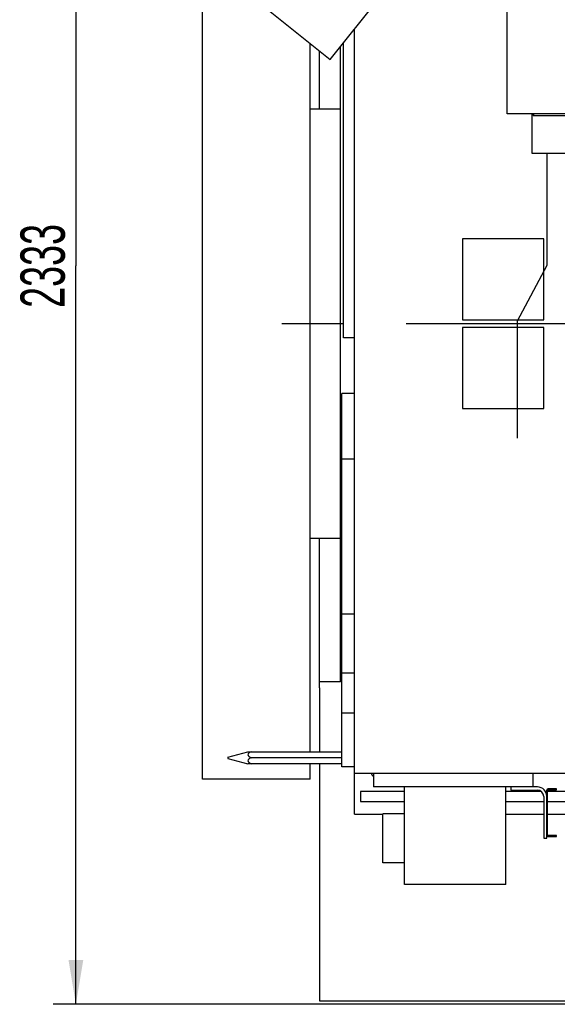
# Model space of a CAD drawing. Header units: millimetres. Extents: x 0 to 1189, y 0 to 841.
# Tile 55 of 117: x 693 to 735, y 196 to 274. Entities that reach past the tile are written whole.
import ezdxf
from ezdxf.enums import TextEntityAlignment as Align

# ---------------------------------------------------------------- set-up
doc = ezdxf.new("R2010")
doc.units = ezdxf.units.MM
doc.header["$LTSCALE"] = 65.395
doc.linetypes.add('CENTER', pattern=[0.6, 0.375, -0.075, 0.075, -0.075])
doc.linetypes.add('PHANTOM', pattern=[0.8, 0.45, -0.05, 0.1, -0.05, 0.1, -0.05])
doc.layers.get('0').update_dxf_attribs({"linetype": 'CONTINUOUS'})
for name, color, linetype in [('1907_722101_29_ABL811', 7, 'CONTINUOUS'), ('1907_722101_29_T2_PBL812', 7, 'CONTINUOUS'), ('1907_731000_02_SIMPLE1_D_ABL777', 7, 'CONTINUOUS'), ('1907_731000_02_SIMPLE1_T1_D_PBL778', 7, 'CONTINUOUS'), ('1907_734000_04_SIMPLE1_C_ABL787', 7, 'CONTINUOUS'), ('1907_734000_04_SIMPLE1_T1_C_PBL788', 7, 'CONTINUOUS'), ('1907_735000_02_ABL781', 7, 'CONTINUOUS'), ('1917_735001_02_PBL782', 7, 'CONTINUOUS'), ('1947_000000_IMO-2_SKL_PBL823', 7, 'CONTINUOUS'), ('1947_111100_12_SIMPLE1_T1_X_PBL795', 7, 'CONTINUOUS'), ('1947_111100_12_SIMPLE1_X_ABL794', 7, 'CONTINUOUS'), ('1947_111200_09_SIMPLE1_C_ABL791', 7, 'CONTINUOUS'), ('1947_111200_09_SIMPLE1_T1_C_PBL796', 7, 'CONTINUOUS'), ('1947_111200_09_SIMPLE1_T2_C_PBL792', 7, 'CONTINUOUS'), ('1947_864200_02_ABL810', 7, 'CONTINUOUS'), ('32007_040000_TLKGS_KS_ABL779', 7, 'CONTINUOUS'), ('32007_040000_TLKGS_KS_V_ABL773', 7, 'CONTINUOUS'), ('32007_041000_TLKGS_KS_ABL780', 7, 'CONTINUOUS'), ('32007_041000_TLKGS_KS_V_ABL774', 7, 'CONTINUOUS'), ('32007_116500_01_SIMPLE1_T2_X_PBL800', 7, 'CONTINUOUS'), ('32007_116500_01_SIMPLE1_T2_X_PBL801', 7, 'CONTINUOUS'), ('32007_116500_01_SIMPLE1_X#AF3_ABL799', 7, 'CONTINUOUS'), ('32007_313000_01_SIMPLE1_T1_X_PBL790', 7, 'CONTINUOUS'), ('32007_313000_01_SIMPLE1_X_ABL789', 7, 'CONTINUOUS'), ('32007_390200_01_SIMPLE1_T1_X_PBL807', 7, 'CONTINUOUS'), ('32007_390200_01_SIMPLE1_X#AF0_ABL806', 7, 'CONTINUOUS'), ('32087_000000_TLKGS_MARKETING_ABL772', 7, 'CONTINUOUS'), ('32087_030000_TLKGS_ABL808', 7, 'CONTINUOUS'), ('32087_030000_TLKGS_V_ABL783', 7, 'CONTINUOUS'), ('32087_100000_TLKGS_V_ABL784', 7, 'CONTINUOUS'), ('32087_111000_01_SIMPLE1_X_ABL793', 7, 'CONTINUOUS'), ('32087_151200_XX_SIMPLE1_T1_X_PBL786', 7, 'CONTINUOUS'), ('32087_151200_XX_SIMPLE1_X_ABL785', 7, 'CONTINUOUS'), ('32087_300000_TLKGS_V_ABL805', 7, 'CONTINUOUS'), ('32087_700000_TLKGS_V_ABL802', 7, 'CONTINUOUS'), ('32087_727000_01_SIMPLE1_T1_X_PBL804', 7, 'CONTINUOUS'), ('32087_727000_01_SIMPLE1_X_ABL803', 7, 'CONTINUOUS'), ('32087_800000_TLKGS_ABL809', 7, 'CONTINUOUS'), ('top_7_VBL771', 7, 'CONTINUOUS')]:
    doc.layers.add(name, color=color, linetype=linetype)
doc.styles.get("Standard").update_dxf_attribs({"font": 'txt', "width": 0.6})
doc.dimstyles.new('DIMSTYLE_2', dxfattribs={"dimtxt": 3.5, "dimasz": 3.5, "dimexe": 1.8, "dimexo": 0, "dimgap": 0.875, "dimtad": 1, "dimdec": 0, "dimlfac": 20, "dimdsep": 46, "dimtxsty": 'Standard', "dimblk": '_FILLED', "dimblk1": '_FILLED', "dimblk2": '_FILLED', "dimcen": 0.09, "dimadec": 0, "dimazin": 0, "dimtp": 2, "dimtm": 2, "dimtfac": 1, "dimtdec": 0, "dimtofl": 0, "dimtmove": 0, "dimatfit": 3, "dimldrblk": '_FILLED', "dimfxl": 1, "dimtolj": 1, "dimarcsym": 0})

# ---------------------------------------------------------------- blocks, each defined once
blk = doc.blocks.new('_FILLED')
at = {"color": 0, "linetype": 'ByBlock'}
blk.add_solid([(0, 0), (-1, 0.167), (-1, -0.167)], dxfattribs=at)
blk = doc.blocks.new('*D2')
at = {"color": 2, "linetype": 'Continuous'}
for p, q in [((985.035, 312.9), (695.6, 312.9)), ((697.4, 312.9), (697.4, 254.565)), ((697.4, 196.231), (697.4, 254.565)), ((977.371, 196.231), (695.6, 196.231))]:
    blk.add_line(p, q, dxfattribs=at)
at = {"color": 2, "linetype": 'Continuous', "xscale": 3.5, "yscale": 3.5, "zscale": 3.5}
for p, rotation in [((697.4, 312.9), 90), ((697.4, 196.231), 270)]:
    blk.add_blockref('_FILLED', p, dxfattribs=dict(at, rotation=rotation))
at = {"color": 2, "linetype": 'Continuous', "width": 0.636905}
blk.add_text('2333', height=3.5, rotation=90, dxfattribs=at).set_placement((696.525, 254.565), align=Align.CENTER)
blk = doc.blocks.new('*D33')
at = {"color": 2, "linetype": 'Continuous'}
for p, q in [((707.4, 285.975), (707.4, 325.985)), ((1058.014, 258.869), (1058.014, 325.985)), ((707.4, 324.185), (882.707, 324.185)), ((1058.014, 324.185), (882.707, 324.185))]:
    blk.add_line(p, q, dxfattribs=at)
at = {"color": 2, "linetype": 'Continuous', "xscale": 3.5, "yscale": 3.5, "zscale": 3.5, "rotation": 180}
blk.add_blockref('_FILLED', (707.4, 324.185), dxfattribs=at)
at = {"color": 2, "linetype": 'Continuous', "xscale": 3.5, "yscale": 3.5, "zscale": 3.5}
blk.add_blockref('_FILLED', (1058.014, 324.185), dxfattribs=at)
at = {"color": 2, "linetype": 'Continuous', "width": 0.636905}
blk.add_text('7012', height=3.5, dxfattribs=at).set_placement((882.707, 325.06), align=Align.CENTER)
blk = doc.blocks.new('1907_731000_02_SIMPLE1_T1_D_PBL778', base_point=(711.65, 250))
at = {"layer": '1907_731000_02_SIMPLE1_T1_D_PBL778', "color": 7, "linetype": 'Continuous'}
for p, q in [((707.4, 214.025), (707.4, 285.975)), ((711.425, 285.975), (707.4, 285.975)), ((715.9, 278.907), (715.9, 285.975)), ((715.9, 216.185), (715.9, 272.139)), ((715.9, 214.025), (715.9, 215.235)), ((715.9, 214.025), (707.4, 214.025))]:
    blk.add_line(p, q, dxfattribs=at)
blk = doc.blocks.new('1907_731000_02_SIMPLE1_D_ABL777', base_point=(711.65, 250))
at = {"layer": '1907_731000_02_SIMPLE1_T1_D_PBL778'}
blk.add_blockref('1907_731000_02_SIMPLE1_T1_D_PBL778', (711.65, 250), dxfattribs=at)
blk = doc.blocks.new('1907_734000_04_SIMPLE1_T1_C_PBL788', base_point=(717.1, 246.571))
at = {"layer": '1907_734000_04_SIMPLE1_T1_C_PBL788', "color": 7, "linetype": 'Continuous'}
for p, q in [((716.65, 266.964), (716.65, 271.542)), ((718.3, 221.711), (718.3, 271.896)), ((718.3, 266.964), (715.9, 266.964)), ((718.3, 233.036), (715.9, 233.036)), ((716.65, 221.245), (716.65, 233.036)), ((718.3, 221.711), (716.65, 221.711))]:
    blk.add_line(p, q, dxfattribs=at)
blk = doc.blocks.new('1907_734000_04_SIMPLE1_C_ABL787', base_point=(717.1, 246.571))
at = {"layer": '1907_734000_04_SIMPLE1_T1_C_PBL788'}
blk.add_blockref('1907_734000_04_SIMPLE1_T1_C_PBL788', (717.1, 246.571), dxfattribs=at)
blk = doc.blocks.new('32007_313000_01_SIMPLE1_T1_X_PBL790', base_point=(718.9, 229.75))
at = {"layer": '32007_313000_01_SIMPLE1_T1_X_PBL790', "color": 7, "linetype": 'Continuous'}
for p, q in [((718.4, 215), (718.4, 244.5)), ((719.4, 244.5), (718.4, 244.5)), ((719.4, 239.311), (718.4, 239.311)), ((719.4, 227.061), (718.4, 227.061)), ((719.4, 222.4), (718.4, 222.4)), ((719.4, 219.245), (718.4, 219.245)), ((719.4, 215), (718.4, 215))]:
    blk.add_line(p, q, dxfattribs=at)
blk = doc.blocks.new('32007_313000_01_SIMPLE1_X_ABL789', base_point=(718.9, 229.75))
at = {"layer": '32007_313000_01_SIMPLE1_T1_X_PBL790'}
blk.add_blockref('32007_313000_01_SIMPLE1_T1_X_PBL790', (718.9, 229.75), dxfattribs=at)
blk = doc.blocks.new('32007_041000_TLKGS_KS_V_ABL774', base_point=(821.308, 259.106))
at = {"layer": '1907_731000_02_SIMPLE1_D_ABL777'}
blk.add_blockref('1907_731000_02_SIMPLE1_D_ABL777', (711.65, 250), dxfattribs=at)
at = {"layer": '1907_734000_04_SIMPLE1_C_ABL787'}
blk.add_blockref('1907_734000_04_SIMPLE1_C_ABL787', (717.1, 246.571), dxfattribs=at)
at = {"layer": '32007_313000_01_SIMPLE1_X_ABL789'}
blk.add_blockref('32007_313000_01_SIMPLE1_X_ABL789', (718.9, 229.75), dxfattribs=at)
blk = doc.blocks.new('32007_040000_TLKGS_KS_V_ABL773', base_point=(821.30765, 259.10565))
at = {"layer": '32007_041000_TLKGS_KS_V_ABL774'}
blk.add_blockref('32007_041000_TLKGS_KS_V_ABL774', (821.30765, 259.10565), dxfattribs=at)
blk = doc.blocks.new('1917_735001_02_PBL782', base_point=(713.9, 215.71))
at = {"layer": '1917_735001_02_PBL782', "color": 7, "linetype": 'Continuous'}
for p, q in [((709.4, 215.76), (710.986, 216.185)), ((709.4, 215.76), (709.4, 215.66)), ((709.4, 215.66), (710.986, 215.235)), ((710.986, 216.185), (718.4, 216.185)), ((718.4, 215.71), (711.26, 215.71)), ((718.4, 215.235), (710.986, 215.235))]:
    blk.add_line(p, q, dxfattribs=at)
for points in [[(711.26, 216.185), (711.202, 216.158), (711.116, 216.113), (711.017, 216.036), (710.971, 215.947), (711.017, 215.859), (711.116, 215.782), (711.202, 215.737), (711.26, 215.71)], [(711.26, 215.71), (711.202, 215.683), (711.116, 215.638), (711.017, 215.561), (710.971, 215.472), (711.017, 215.384), (711.116, 215.307), (711.202, 215.262), (711.26, 215.235)]]:
    blk.add_open_spline(points, degree=3, knots=[0, 0, 0, 0, 0.258192, 0.383288, 0.500001, 0.616713, 0.741808, 1, 1, 1, 1], dxfattribs=at)
blk = doc.blocks.new('1907_735000_02_ABL781', base_point=(713.9, 215.71))
at = {"layer": '1917_735001_02_PBL782'}
blk.add_blockref('1917_735001_02_PBL782', (713.9, 215.71), dxfattribs=at)
blk = doc.blocks.new('32007_041000_TLKGS_KS_ABL780', base_point=(713.9, 215.71))
at = {"layer": '1907_735000_02_ABL781'}
blk.add_blockref('1907_735000_02_ABL781', (713.9, 215.71), dxfattribs=at)
blk = doc.blocks.new('32007_040000_TLKGS_KS_ABL779', base_point=(713.9, 215.71))
at = {"layer": '32007_041000_TLKGS_KS_ABL780'}
blk.add_blockref('32007_041000_TLKGS_KS_ABL780', (713.9, 215.71), dxfattribs=at)
blk = doc.blocks.new('32087_151200_XX_SIMPLE1_T1_X_PBL786', base_point=(844.875, 250))
at = {"layer": '32087_151200_XX_SIMPLE1_T1_X_PBL786', "color": 8, "linetype": 'PHANTOM'}
for p, q in [((716.65, 221.245), (716.65, 216.185)), ((716.65, 215.235), (716.65, 196.5)), ((716.65, 196.5), (748.75, 196.5))]:
    blk.add_line(p, q, dxfattribs=at)
blk = doc.blocks.new('32087_151200_XX_SIMPLE1_X_ABL785', base_point=(844.875, 250))
at = {"layer": '32087_151200_XX_SIMPLE1_T1_X_PBL786'}
blk.add_blockref('32087_151200_XX_SIMPLE1_T1_X_PBL786', (844.875, 250), dxfattribs=at)
blk = doc.blocks.new('1947_111200_09_SIMPLE1_T2_C_PBL792', base_point=(718.975, 260.543))
at = {"layer": '1947_111200_09_SIMPLE1_T2_C_PBL792', "color": 7, "linetype": 'Continuous'}
for p, q in [((718.55, 248.875), (718.55, 272.211)), ((719.4, 248.875), (718.55, 248.875))]:
    blk.add_line(p, q, dxfattribs=at)
blk = doc.blocks.new('1947_111200_09_SIMPLE1_T1_C_PBL796', base_point=(727.2, 210.102))
at = {"layer": '1947_111200_09_SIMPLE1_T1_C_PBL796', "color": 7, "linetype": 'Continuous'}
for p, q in [((720.9, 214.5), (720.9, 213.4)), ((733.5, 214.5), (733.5, 213.4)), ((733.5, 213.4), (720.9, 213.4)), ((723.35, 205.704), (723.35, 213.4)), ((731.35, 205.704), (731.35, 213.4)), ((721.65, 207.395), (721.65, 211.275)), ((723.35, 211.275), (721.65, 211.275)), ((723.35, 207.395), (721.65, 207.395)), ((731.35, 205.704), (723.35, 205.704))]:
    blk.add_line(p, q, dxfattribs=at)
blk = doc.blocks.new('1947_111200_09_SIMPLE1_C_ABL791', base_point=(845.15, 238.957))
at = {"layer": '1947_111200_09_SIMPLE1_T1_C_PBL796'}
blk.add_blockref('1947_111200_09_SIMPLE1_T1_C_PBL796', (727.2, 210.102), dxfattribs=at)
at = {"layer": '1947_111200_09_SIMPLE1_T2_C_PBL792'}
blk.add_blockref('1947_111200_09_SIMPLE1_T2_C_PBL792', (718.975, 260.543), dxfattribs=at)
blk = doc.blocks.new('1947_111100_12_SIMPLE1_T1_X_PBL795', base_point=(845.2, 249.104))
at = {"layer": '1947_111100_12_SIMPLE1_T1_X_PBL795', "color": 7, "linetype": 'Continuous'}
for p, q in [((719.4, 214.5), (719.4, 273.279)), ((719.4, 211.25), (719.4, 214.5)), ((719.4, 214.5), (956.4, 214.5)), ((719.883, 213.042), (719.883, 212.243)), ((723.35, 213.042), (719.883, 213.042)), ((734.159, 213.042), (731.35, 213.042)), ((734.6, 213.042), (734.487, 213.042)), ((742.975, 213.042), (734.663, 213.042)), ((719.883, 212.243), (723.35, 212.243)), ((731.35, 212.243), (734.35, 212.243)), ((734.663, 212.243), (949.606, 212.243)), ((719.4, 211.25), (721.65, 211.25)), ((731.35, 211.25), (734.35, 211.25)), ((734.663, 211.25), (951.675, 211.25))]:
    blk.add_line(p, q, dxfattribs=at)
for radius, start, end in [(0.95, 211.80573, 230.82724), (0.8, 218.76178, 221.44074)]:
    blk.add_arc((721.5, 215), radius, start, end, dxfattribs=at)
blk = doc.blocks.new('1947_111100_12_SIMPLE1_X_ABL794', base_point=(845.2, 249.10375))
at = {"layer": '1947_111100_12_SIMPLE1_T1_X_PBL795'}
blk.add_blockref('1947_111100_12_SIMPLE1_T1_X_PBL795', (845.2, 249.10375), dxfattribs=at)
blk = doc.blocks.new('32087_111000_01_SIMPLE1_X_ABL793', base_point=(845.2, 249.10375))
at = {"layer": '1947_111100_12_SIMPLE1_X_ABL794'}
blk.add_blockref('1947_111100_12_SIMPLE1_X_ABL794', (845.2, 249.10375), dxfattribs=at)
blk = doc.blocks.new('32007_116500_01_SIMPLE1_T2_X_PBL800', base_point=(731.15, 253.5))
at = {"layer": '32007_116500_01_SIMPLE1_T2_X_PBL800', "color": 7, "linetype": 'Continuous'}
for p, q in [((727.95, 256.7), (727.95, 250.3)), ((734.35, 256.7), (727.95, 256.7)), ((734.35, 250.3), (734.35, 256.7)), ((727.95, 250.3), (734.35, 250.3))]:
    blk.add_line(p, q, dxfattribs=at)
blk = doc.blocks.new('32007_116500_01_SIMPLE1_T2_X_PBL801', base_point=(731.15, 246.5))
at = {"layer": '32007_116500_01_SIMPLE1_T2_X_PBL801', "color": 7, "linetype": 'Continuous'}
for p, q in [((727.95, 249.7), (727.95, 243.3)), ((734.35, 249.7), (727.95, 249.7)), ((734.35, 243.3), (734.35, 249.7)), ((727.95, 243.3), (734.35, 243.3))]:
    blk.add_line(p, q, dxfattribs=at)
blk = doc.blocks.new('32007_116500_01_SIMPLE1_X#AF3_ABL799', base_point=(843.65, 251.65))
at = {"layer": '32007_116500_01_SIMPLE1_T2_X_PBL800'}
blk.add_blockref('32007_116500_01_SIMPLE1_T2_X_PBL800', (731.15, 253.5), dxfattribs=at)
at = {"layer": '32007_116500_01_SIMPLE1_T2_X_PBL801'}
blk.add_blockref('32007_116500_01_SIMPLE1_T2_X_PBL801', (731.15, 246.5), dxfattribs=at)
blk = doc.blocks.new('32087_100000_TLKGS_V_ABL784', base_point=(844.875, 250))
at = {"layer": '1947_111200_09_SIMPLE1_C_ABL791'}
blk.add_blockref('1947_111200_09_SIMPLE1_C_ABL791', (845.15, 238.957), dxfattribs=at)
at = {"layer": '32007_116500_01_SIMPLE1_X#AF3_ABL799'}
blk.add_blockref('32007_116500_01_SIMPLE1_X#AF3_ABL799', (843.65, 251.65), dxfattribs=at)
at = {"layer": '32087_111000_01_SIMPLE1_X_ABL793'}
blk.add_blockref('32087_111000_01_SIMPLE1_X_ABL793', (845.2, 249.104), dxfattribs=at)
at = {"layer": '32087_151200_XX_SIMPLE1_X_ABL785'}
blk.add_blockref('32087_151200_XX_SIMPLE1_X_ABL785', (844.875, 250), dxfattribs=at)
blk = doc.blocks.new('32087_727000_01_SIMPLE1_T1_X_PBL804', base_point=(875.806, 267.402))
at = {"layer": '32087_727000_01_SIMPLE1_T1_X_PBL804', "color": 7, "linetype": 'Continuous'}
for p, q in [((731.475, 266.57), (731.475, 294.25)), ((717.488, 270.876), (722.341, 276.975)), ((712.602, 274.762), (717.488, 270.876)), ((736.625, 266.57), (731.475, 266.57)), ((733.45, 263.442), (733.45, 266.57)), ((733.525, 266.57), (733.525, 266.445)), ((733.525, 266.445), (736.625, 266.445)), ((736.55, 263.442), (733.45, 263.442))]:
    blk.add_line(p, q, dxfattribs=at)
blk = doc.blocks.new('32087_727000_01_SIMPLE1_X_ABL803', base_point=(875.806, 267.402))
at = {"layer": '32087_727000_01_SIMPLE1_T1_X_PBL804'}
blk.add_blockref('32087_727000_01_SIMPLE1_T1_X_PBL804', (875.806, 267.402), dxfattribs=at)
blk = doc.blocks.new('32087_700000_TLKGS_V_ABL802', base_point=(875.806, 267.402))
at = {"layer": '32087_727000_01_SIMPLE1_X_ABL803'}
blk.add_blockref('32087_727000_01_SIMPLE1_X_ABL803', (875.806, 267.402), dxfattribs=at)
blk = doc.blocks.new('32007_390200_01_SIMPLE1_T1_X_PBL807', base_point=(733.55, 236.396))
at = {"layer": '32007_390200_01_SIMPLE1_T1_X_PBL807', "color": 40, "linetype": 'Continuous'}
for p, q in [((734.6, 263.442), (734.6, 254.611)), ((734.6, 254.611), (732.25, 250.19)), ((732.25, 250.19), (732.25, 240.953))]:
    blk.add_line(p, q, dxfattribs=at)
at = {"layer": '32007_390200_01_SIMPLE1_T1_X_PBL807', "color": 7, "linetype": 'Continuous'}
for p, q in [((731.75, 213.4), (731.75, 213.15)), ((731.75, 213.15), (733.85, 213.15)), ((733.85, 213.4), (733.5, 213.4)), ((734.6, 209.35), (734.6, 213.15)), ((734.663, 209.6), (734.663, 213.15)), ((735.35, 213.25), (734.7, 213.25)), ((734.7, 213.188), (735.35, 213.188)), ((735.35, 213.188), (735.35, 213.25)), ((734.35, 212.65), (734.35, 209.35)), ((734.35, 209.35), (734.6, 209.35)), ((735.35, 209.562), (734.7, 209.562)), ((734.7, 209.5), (735.35, 209.5)), ((735.35, 209.5), (735.35, 209.562))]:
    blk.add_line(p, q, dxfattribs=at)
for centre, radius, start, end in [((733.85, 212.65), 0.75, 0, 90), ((733.85, 212.65), 0.5, 0, 90), ((734.7, 213.15), 0.1, 90, 180), ((734.7, 213.15), 0.0375, 90, 180), ((734.7, 209.6), 0.1, 180, 270), ((734.7, 209.6), 0.0375, 180, 270)]:
    blk.add_arc(centre, radius, start, end, dxfattribs=at)
blk = doc.blocks.new('32007_390200_01_SIMPLE1_X#AF0_ABL806', base_point=(847.675, 236.95))
at = {"layer": '32007_390200_01_SIMPLE1_T1_X_PBL807'}
blk.add_blockref('32007_390200_01_SIMPLE1_T1_X_PBL807', (733.55, 236.396), dxfattribs=at)
blk = doc.blocks.new('32087_300000_TLKGS_V_ABL805', base_point=(847.675, 236.95))
at = {"layer": '32007_390200_01_SIMPLE1_X#AF0_ABL806'}
blk.add_blockref('32007_390200_01_SIMPLE1_X#AF0_ABL806', (847.675, 236.95), dxfattribs=at)
blk = doc.blocks.new('32087_030000_TLKGS_V_ABL783', base_point=(875.806, 252.325))
at = {"layer": '32087_100000_TLKGS_V_ABL784'}
blk.add_blockref('32087_100000_TLKGS_V_ABL784', (844.875, 250), dxfattribs=at)
at = {"layer": '32087_300000_TLKGS_V_ABL805'}
blk.add_blockref('32087_300000_TLKGS_V_ABL805', (847.675, 236.95), dxfattribs=at)
at = {"layer": '32087_700000_TLKGS_V_ABL802'}
blk.add_blockref('32087_700000_TLKGS_V_ABL802', (875.806, 267.402), dxfattribs=at)
blk = doc.blocks.new('1907_722101_29_T2_PBL812', base_point=(733.55, 266.507))
at = {"layer": '1907_722101_29_T2_PBL812', "color": 7, "linetype": 'Continuous'}
blk.add_line((733.55, 266.57), (733.55, 266.445), dxfattribs=at)
blk = doc.blocks.new('1907_722101_29_ABL811', base_point=(733.55, 266.5075))
at = {"layer": '1907_722101_29_T2_PBL812'}
blk.add_blockref('1907_722101_29_T2_PBL812', (733.55, 266.5075), dxfattribs=at)
blk = doc.blocks.new('1947_864200_02_ABL810', base_point=(842.312, 266.508))
at = {"layer": '1907_722101_29_ABL811'}
blk.add_blockref('1907_722101_29_ABL811', (733.55, 266.507), dxfattribs=at)
blk = doc.blocks.new('32087_800000_TLKGS_ABL809', base_point=(842.312, 266.508))
at = {"layer": '1947_864200_02_ABL810'}
blk.add_blockref('1947_864200_02_ABL810', (842.312, 266.508), dxfattribs=at)
blk = doc.blocks.new('32087_030000_TLKGS_ABL808', base_point=(842.312, 266.508))
at = {"layer": '32087_800000_TLKGS_ABL809'}
blk.add_blockref('32087_800000_TLKGS_ABL809', (842.312, 266.508), dxfattribs=at)
blk = doc.blocks.new('32087_000000_TLKGS_MARKETING_ABL772', base_point=(874.987, 252.325))
at = {"layer": '32007_040000_TLKGS_KS_ABL779'}
blk.add_blockref('32007_040000_TLKGS_KS_ABL779', (713.9, 215.71), dxfattribs=at)
at = {"layer": '32007_040000_TLKGS_KS_V_ABL773'}
blk.add_blockref('32007_040000_TLKGS_KS_V_ABL773', (821.308, 259.106), dxfattribs=at)
at = {"layer": '32087_030000_TLKGS_ABL808'}
blk.add_blockref('32087_030000_TLKGS_ABL808', (842.312, 266.508), dxfattribs=at)
at = {"layer": '32087_030000_TLKGS_V_ABL783'}
blk.add_blockref('32087_030000_TLKGS_V_ABL783', (875.806, 252.325), dxfattribs=at)
blk = doc.blocks.new('1947_000000_IMO-2_SKL_PBL823', base_point=(843.02, 250.368))
at = {"layer": '1947_000000_IMO-2_SKL_PBL823', "color": 2, "linetype": 'CENTER'}
blk.add_line((748, 250), (708.807, 250), dxfattribs=at)
blk = doc.blocks.new('TOP_7_VBL771', base_point=(883.707, 252.325))
at = {"layer": '1947_000000_IMO-2_SKL_PBL823'}
blk.add_blockref('1947_000000_IMO-2_SKL_PBL823', (843.02, 250.368), dxfattribs=at)
at = {"layer": '32087_000000_TLKGS_MARKETING_ABL772'}
blk.add_blockref('32087_000000_TLKGS_MARKETING_ABL772', (874.987, 252.325), dxfattribs=at)

msp = doc.modelspace()

# ---------------------------------------------------------------- block references
at = {"layer": 'top_7_VBL771'}
msp.add_blockref('TOP_7_VBL771', (883.70686, 252.325), dxfattribs=at)

# ---------------------------------------------------------------- dimensions: what is measured, and where the dimension line sits
at = {"color": 2, "linetype": 'Continuous'}
dim = msp.add_linear_dim(base=(1058.01372, 324.1853), p1=(707.4, 285.975), p2=(1058.01372, 258.8687), dimstyle='DIMSTYLE_2', dxfattribs=at)
dim.commit()
dim.dimension.update_dxf_attribs({"geometry": '*D33', "text_midpoint": (882.37353, 324.1853), "dimtype": 160})
dim = msp.add_linear_dim(base=(697.4, 196.23085), p1=(985.035, 312.9), p2=(977.37056, 196.23085), angle=270, dimstyle='DIMSTYLE_2', dxfattribs=at)
dim.commit()
dim.dimension.update_dxf_attribs({"geometry": '*D2', "text_midpoint": (697.4, 254.23209), "dimtype": 160})

doc.saveas('drawing.dxf')
